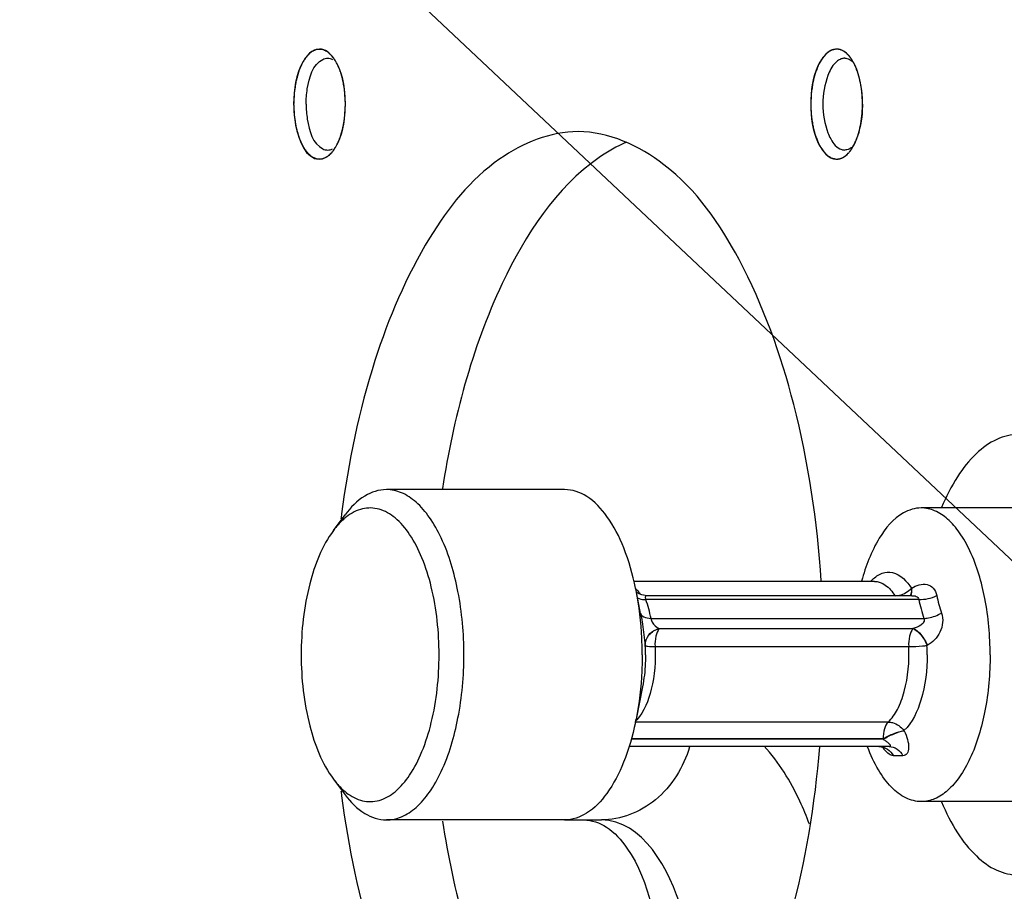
# Model space of a CAD drawing. Header units: millimetres. Extents: x 0 to 8410, y 0 to 5940.
# Tile 55 of 122: x 4469 to 4496, y 777 to 801. Entities that reach past the tile are written whole.
import ezdxf

# ---------------------------------------------------------------- set-up
doc = ezdxf.new("R2010")
doc.units = ezdxf.units.MM
doc.header["$LTSCALE"] = 462.55
doc.layers.get('0').update_dxf_attribs({"linetype": 'CONTINUOUS'})
for name, color, linetype in [('204101000016_DXF_DIMENSION', 7, 'CONTINUOUS'), ('304102000036DXF_CONTINUOUS_LINE', 7, 'CONTINUOUS'), ('304105000142DXF_CONTINUOUS_LINE', 7, 'CONTINUOUS'), ('627001000046DXF_CONTINUOUS_LINE', 7, 'CONTINUOUS'), ('628001000026DXF_CONTINUOUS_LINE', 7, 'CONTINUOUS')]:
    doc.layers.add(name, color=color, linetype=linetype)
doc.styles.get("Standard").update_dxf_attribs({"font": 'txt', "width": 0.7})
doc.dimstyles.new('DIMSTYLE_1', dxfattribs={"dimtxt": 90, "dimasz": 50, "dimexe": 1.5, "dimexo": 0, "dimtad": 1, "dimdsep": 46, "dimtxsty": 'Standard', "dimblk": '_FILLED', "dimblk1": '_FILLED', "dimblk2": '_FILLED', "dimcen": 0.09, "dimclrt": 5, "dimazin": 2, "dimtp": 0.01, "dimtm": 0.01, "dimtfac": 1, "dimtofl": 0, "dimtmove": 0, "dimatfit": 3, "dimldrblk": '_FILLED', "dimfxl": 1, "dimtolj": 1, "dimarcsym": 0})
doc.dimstyles.new('DIMSTYLE_9', dxfattribs={"dimtxt": 90, "dimasz": 50, "dimexe": 1.5, "dimexo": 0, "dimgap": 4.5, "dimtad": 0, "dimtih": 1, "dimtoh": 1, "dimdec": 1, "dimdsep": 46, "dimtxsty": 'Standard', "dimblk": '_FILLED', "dimblk1": '_FILLED', "dimblk2": '_FILLED', "dimcen": 0.09, "dimclrt": 5, "dimazin": 2, "dimtp": 0.5, "dimtm": 0.5, "dimtfac": 1, "dimtdec": 4, "dimtofl": 0, "dimtmove": 0, "dimatfit": 3, "dimldrblk": '_FILLED', "dimfxl": 1, "dimtolj": 1, "dimarcsym": 0})

# ---------------------------------------------------------------- blocks, each defined once
blk = doc.blocks.new('_FILLED')
at = {"color": 0, "linetype": 'ByBlock'}
blk.add_solid([(0, 0), (-1, 0.17), (-1, -0.17)], dxfattribs=at)
blk = doc.blocks.new('*D1')
at = {"layer": '204101000016_DXF_DIMENSION', "color": 2, "linetype": 'Continuous'}
for p, q in [((4706.848, 588.126), (4430.235, 848.674)), ((4430.235, 848.674), (5110.015, 208.376)), ((4706.848, 588.126), (4706.848, 588.126))]:
    blk.add_line(p, q, dxfattribs=at)
at = {"layer": '204101000016_DXF_DIMENSION', "color": 2, "linetype": 'Continuous', "xscale": 50, "yscale": 50, "zscale": 50, "rotation": 136.7128453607}
blk.add_blockref('_FILLED', (4706.848, 588.126), dxfattribs=at)
blk = doc.blocks.new('*D32')
at = {"layer": '204101000016_DXF_DIMENSION', "color": 2, "linetype": 'Continuous'}
for start, end in [(291.46038, 360), (193, 261.9839)]:
    blk.add_arc((4430.235, 848.674), 492.768, start, end, dxfattribs=at)
for points in [[(4928.956, 798.307), (4923.002, 848.674), (4911.978, 799.169)], [(3971.975, 692.069), (3950.096, 737.825), (3955.626, 687.41)]]:
    blk.add_solid(points, dxfattribs=at)

msp = doc.modelspace()

# ---------------------------------------------------------------- linework, layer by layer
at = {"color": 2, "linetype": 'Continuous'}
msp.add_circle((4430.23457, 848.67366), 380, dxfattribs=at)
at = {"layer": '304102000036DXF_CONTINUOUS_LINE', "color": 7, "linetype": 'Continuous'}
msp.add_line((4484.33482, 779.17366), (4485.33723, 779.17366), dxfattribs=at)
at = {"layer": '304102000036DXF_CONTINUOUS_LINE', "color": 9, "linetype": 'Continuous'}
for points, knots in [([(4487.73754, 781.16506), (4487.57177, 780.61686), (4486.97441, 779.61366), (4485.85932, 779.17366), (4485.33678, 779.17366)], [0, 0, 0, 0, 0.52290699, 1, 1, 1, 1]), ([(4491.00175, 779.06358), (4490.92361, 779.27311), (4490.6086, 780.03021), (4490.17369, 780.74624), (4489.77226, 781.18844)], [0, 0, 0, 0, 0.27242591, 1, 1, 1, 1]), ([(4487.72178, 775.17366), (4487.7218, 775.68916), (4487.57218, 777.21499), (4486.43627, 779.17387), (4485.33726, 779.17366)], [0, 0, 0, 0, 0.31929118, 1, 1, 1, 1]), ([(4485.47378, 778.97789), (4485.69635, 778.83343), (4486.63568, 777.77401), (4486.85575, 776.2868), (4486.85575, 775.17366)], [0, 0, 0, 0, 0.19248706, 1, 1, 1, 1])]:
    msp.add_open_spline(points, degree=3, knots=knots, dxfattribs=at)
msp.add_open_spline([(4484.85575, 779.17366), (4485.07185, 779.17366), (4485.29252, 779.09554), (4485.47378, 778.97789)], degree=3, dxfattribs=at)
at = {"layer": '304105000142DXF_CONTINUOUS_LINE', "color": 7, "linetype": 'Continuous'}
for centre, radius, start, end in [((4476.87049, 799.13088), 1.42073, 25.133942, 28.111887), ((4490.97598, 799.14219), 1.39661, 25.085851, 28.93427), ((4476.87049, 798.21644), 1.42073, 331.888113, 334.866058), ((4490.96512, 798.2108), 1.40886, 331.07747, 335.335544), ((4505.91351, 783.87939), 27.89293, 172.515592, 172.799722), ((4505.91351, 783.46793), 27.89293, 187.200278, 187.484411)]:
    msp.add_arc(centre, radius, start, end, dxfattribs=at)
at = {"layer": '304105000142DXF_CONTINUOUS_LINE', "color": 2, "linetype": 'Continuous'}
for points, knots in [([(4478.13158, 799.78527), (4478.11796, 799.80648), (4478.09071, 799.84884), (4478.05674, 799.90209), (4478.02938, 799.94405), (4478.01267, 799.97173), (4477.99695, 799.98523), (4477.98165, 800.00025), (4477.96237, 800.0185), (4477.9393, 800.04061), (4477.91622, 800.06271), (4477.89889, 800.07916), (4477.88737, 800.09034), (4477.88252, 800.09469), (4477.87875, 800.09888), (4477.87458, 800.10045), (4477.8674, 800.10397), (4477.85707, 800.10859), (4477.84059, 800.11622), (4477.81173, 800.12945), (4477.78288, 800.14274), (4477.75814, 800.15409), (4477.74784, 800.15885), (4477.73959, 800.1626), (4477.73341, 800.16558), (4477.72705, 800.16484), (4477.71863, 800.16515), (4477.70808, 800.16509), (4477.69121, 800.16525), (4477.67012, 800.16536), (4477.64482, 800.16557), (4477.62374, 800.1656), (4477.60686, 800.16592), (4477.59634, 800.16546), (4477.58786, 800.1666), (4477.57963, 800.16224), (4477.56517, 800.15623), (4477.54454, 800.14679), (4477.51977, 800.13582), (4477.495, 800.12477), (4477.47437, 800.11552), (4477.45991, 800.10918), (4477.45168, 800.10533), (4477.44332, 800.10232), (4477.43377, 800.09261), (4477.4183, 800.07834), (4477.39903, 800.06008), (4477.37588, 800.03836), (4477.35274, 800.01654), (4477.33342, 799.99851), (4477.31805, 799.98377), (4477.30825, 799.97528), (4477.30157, 799.96416), (4477.29469, 799.9538), (4477.28275, 799.9353), (4477.26564, 799.90906), (4477.24512, 799.87752), (4477.22463, 799.84592), (4477.20746, 799.81981), (4477.19562, 799.80109), (4477.18857, 799.79108), (4477.18325, 799.77696), (4477.176, 799.76071), (4477.16474, 799.73393), (4477.15055, 799.70071), (4477.13357, 799.66076), (4477.1166, 799.62078), (4477.10378, 799.59095), (4477.09539, 799.57081), (4477.08942, 799.55797), (4477.08468, 799.53769), (4477.07815, 799.51467), (4477.06551, 799.46795), (4477.05062, 799.41367), (4477.03578, 799.35931), (4477.02732, 799.32822), (4477.02089, 799.305), (4477.0148, 799.28144), (4477.01024, 799.24663), (4477.00332, 799.20429), (4476.99553, 799.15298), (4476.98763, 799.10178), (4476.98098, 799.05915), (4476.97588, 799.02492), (4476.96997, 798.99117), (4476.96832, 798.94547), (4476.96445, 798.87311), (4476.96003, 798.7824), (4476.95637, 798.70991), (4476.95455, 798.67366)], [0, 0, 0, 0, 0.03125, 0.0625, 0.078125, 0.09375, 0.1015625, 0.109375, 0.125, 0.140625, 0.15625, 0.171875, 0.17578125, 0.1796875, 0.18164062, 0.18359375, 0.1875, 0.1953125, 0.203125, 0.21875, 0.25, 0.2578125, 0.265625, 0.26953125, 0.2734375, 0.27734375, 0.28125, 0.2890625, 0.296875, 0.3125, 0.328125, 0.34375, 0.3515625, 0.359375, 0.36328125, 0.3671875, 0.375, 0.390625, 0.40625, 0.421875, 0.4375, 0.4453125, 0.44921875, 0.453125, 0.4609375, 0.46875, 0.484375, 0.5, 0.515625, 0.53125, 0.5390625, 0.546875, 0.55078125, 0.5546875, 0.5625, 0.578125, 0.59375, 0.609375, 0.625, 0.6328125, 0.63671875, 0.640625, 0.6484375, 0.65625, 0.671875, 0.6875, 0.703125, 0.71875, 0.72265625, 0.7265625, 0.734375, 0.7421875, 0.75, 0.78125, 0.796875, 0.8046875, 0.8125, 0.8203125, 0.828125, 0.84375, 0.859375, 0.875, 0.890625, 0.8984375, 0.90625, 0.921875, 0.9375, 0.96875, 1, 1, 1, 1]), ([(4491.7429, 800.17366), (4491.73151, 800.17128), (4491.70871, 800.16652), (4491.68021, 800.16057), (4491.65742, 800.1558), (4491.64032, 800.15225), (4491.62608, 800.1492), (4491.61609, 800.14725), (4491.61041, 800.14585), (4491.60608, 800.1456), (4491.60202, 800.14232), (4491.59652, 800.139), (4491.58694, 800.1327), (4491.56774, 800.12045), (4491.54034, 800.10276), (4491.51292, 800.0852), (4491.49375, 800.07277), (4491.48413, 800.06672), (4491.47869, 800.063), (4491.47446, 800.06095), (4491.47078, 800.05606), (4491.46569, 800.05053), (4491.45686, 800.04039), (4491.43915, 800.02043), (4491.41388, 799.99174), (4491.38859, 799.96316), (4491.37091, 799.94304), (4491.36203, 799.93313), (4491.35702, 799.92722), (4491.35308, 799.9235), (4491.34985, 799.91702), (4491.34529, 799.90935), (4491.33743, 799.89547), (4491.32162, 799.86803), (4491.29907, 799.82869), (4491.27657, 799.78929), (4491.26068, 799.76194), (4491.25182, 799.74594), (4491.24458, 799.73499), (4491.2396, 799.72), (4491.23218, 799.70143), (4491.21955, 799.66826), (4491.20131, 799.62126), (4491.18321, 799.57402), (4491.17038, 799.54118), (4491.16328, 799.52209), (4491.15732, 799.50867), (4491.15376, 799.49183), (4491.14819, 799.47056), (4491.13882, 799.43279), (4491.12521, 799.37914), (4491.11177, 799.32531), (4491.10218, 799.28779), (4491.09695, 799.26612), (4491.09233, 799.2505), (4491.09038, 799.2325), (4491.08685, 799.20933), (4491.0811, 799.1684), (4491.07265, 799.11015), (4491.06436, 799.05177), (4491.05838, 799.01102), (4491.05523, 798.98757), (4491.05212, 798.97044), (4491.05185, 798.95154), (4491.05049, 798.92695), (4491.04859, 798.88364), (4491.04561, 798.82191), (4491.0428, 798.76014), (4491.04065, 798.71688), (4491.03969, 798.69221), (4491.03821, 798.67357), (4491.03966, 798.65547), (4491.04058, 798.63116), (4491.04266, 798.58869), (4491.04537, 798.52797), (4491.04825, 798.46731), (4491.05008, 798.42477), (4491.05139, 798.40057), (4491.05164, 798.38211), (4491.05472, 798.36484), (4491.05783, 798.34141), (4491.06375, 798.30059), (4491.07194, 798.24216), (4491.0803, 798.18384), (4491.08597, 798.14287), (4491.08947, 798.11967), (4491.09139, 798.10166), (4491.09598, 798.086), (4491.10118, 798.0643), (4491.1107, 798.02671), (4491.12406, 797.97278), (4491.13758, 797.91902), (4491.14688, 797.88119), (4491.15244, 797.85986), (4491.15592, 797.84307), (4491.16201, 797.82929), (4491.16921, 797.80987), (4491.18224, 797.77638), (4491.20063, 797.72824), (4491.21915, 797.68034), (4491.23199, 797.6465), (4491.2395, 797.62762), (4491.24464, 797.61219), (4491.25168, 797.6016), (4491.2604, 797.58578), (4491.27597, 797.55889), (4491.29803, 797.52003), (4491.32021, 797.48147), (4491.33563, 797.45415), (4491.34459, 797.43902), (4491.35089, 797.42633), (4491.3588, 797.41876), (4491.36878, 797.40688), (4491.38651, 797.38692), (4491.41171, 797.35799), (4491.43695, 797.32916), (4491.45463, 797.30907), (4491.46344, 797.29886), (4491.46852, 797.29329), (4491.47219, 797.28837), (4491.47641, 797.28629), (4491.48185, 797.28253), (4491.49146, 797.27641), (4491.51061, 797.26384), (4491.538, 797.24607), (4491.56537, 797.22818), (4491.58455, 797.21579), (4491.59412, 797.20942), (4491.59962, 797.20606), (4491.60364, 797.20275), (4491.60808, 797.20246), (4491.61385, 797.20102), (4491.62402, 797.19899), (4491.63851, 797.19584), (4491.65591, 797.19216), (4491.67911, 797.18722), (4491.70811, 797.18106), (4491.73131, 797.17613), (4491.7429, 797.17366)], [0, 0, 0, 0, 0.015625, 0.03125, 0.0390625, 0.046875, 0.0546875, 0.05859375, 0.06054688, 0.0625, 0.06445312, 0.06640625, 0.0703125, 0.078125, 0.09375, 0.109375, 0.1171875, 0.12109375, 0.12304688, 0.125, 0.12695312, 0.12890625, 0.1328125, 0.140625, 0.15625, 0.171875, 0.1796875, 0.18359375, 0.18554688, 0.1875, 0.18945312, 0.19140625, 0.1953125, 0.203125, 0.21875, 0.234375, 0.2421875, 0.24609375, 0.25, 0.25390625, 0.2578125, 0.265625, 0.28125, 0.296875, 0.3046875, 0.30859375, 0.3125, 0.31640625, 0.3203125, 0.328125, 0.34375, 0.359375, 0.3671875, 0.37109375, 0.375, 0.37890625, 0.3828125, 0.390625, 0.40625, 0.421875, 0.4296875, 0.43359375, 0.4375, 0.44140625, 0.4453125, 0.453125, 0.46875, 0.484375, 0.4921875, 0.49609375, 0.5, 0.50390625, 0.5078125, 0.515625, 0.53125, 0.546875, 0.5546875, 0.55859375, 0.5625, 0.56640625, 0.5703125, 0.578125, 0.59375, 0.609375, 0.6171875, 0.62109375, 0.625, 0.62890625, 0.6328125, 0.640625, 0.65625, 0.671875, 0.6796875, 0.68359375, 0.6875, 0.69140625, 0.6953125, 0.703125, 0.71875, 0.734375, 0.7421875, 0.74609375, 0.75, 0.75390625, 0.7578125, 0.765625, 0.78125, 0.796875, 0.8046875, 0.80859375, 0.8125, 0.81640625, 0.8203125, 0.828125, 0.84375, 0.859375, 0.8671875, 0.87109375, 0.87304688, 0.875, 0.87695312, 0.87890625, 0.8828125, 0.890625, 0.90625, 0.921875, 0.9296875, 0.93359375, 0.93554688, 0.9375, 0.93945312, 0.94140625, 0.9453125, 0.953125, 0.9609375, 0.96875, 0.984375, 1, 1, 1, 1]), ([(4492.20439, 799.80668), (4492.19611, 799.82023), (4492.17957, 799.84738), (4492.15882, 799.88111), (4492.14442, 799.90509), (4492.136, 799.91821), (4492.12235, 799.93466), (4492.10234, 799.96086), (4492.08199, 799.9858), (4492.06868, 800.0035), (4492.05926, 800.01299), (4492.04249, 800.02851), (4492.02342, 800.04663), (4492.00674, 800.06254), (4491.99716, 800.07135), (4491.99013, 800.0788), (4491.98252, 800.08304), (4491.97259, 800.08981), (4491.9551, 800.10117), (4491.93514, 800.11419), (4491.91772, 800.12598), (4491.90768, 800.13202), (4491.8922, 800.13731), (4491.87427, 800.14472), (4491.85373, 800.15272), (4491.84086, 800.15748), (4491.83066, 800.16199), (4491.82009, 800.16387), (4491.80142, 800.16596), (4491.77484, 800.16958), (4491.75355, 800.17228), (4491.7429, 800.17366)], [0, 0, 0, 0, 0.0625, 0.125, 0.15625, 0.171875, 0.1875, 0.25, 0.3125, 0.328125, 0.34375, 0.375, 0.4375, 0.46875, 0.484375, 0.5, 0.515625, 0.53125, 0.5625, 0.625, 0.65625, 0.671875, 0.6875, 0.75, 0.78125, 0.8125, 0.828125, 0.84375, 0.875, 0.9375, 1, 1, 1, 1]), ([(4478.15714, 799.73339), (4478.15627, 799.73524), (4478.15452, 799.73895), (4478.15193, 799.74441), (4478.14918, 799.75009), (4478.14508, 799.75855), (4478.14354, 799.76164), (4478.14171, 799.76534), (4478.13983, 799.76906), (4478.13828, 799.77217), (4478.13549, 799.77765), (4478.1331, 799.78229), (4478.13158, 799.78527)], [0, 0, 0, 0, 0.125, 0.25, 0.375, 0.5, 0.5625, 0.625, 0.75, 0.8125, 0.875, 1, 1, 1, 1]), ([(4478.30963, 799.24629), (4478.30509, 799.26777), (4478.29841, 799.29991), (4478.28898, 799.34309), (4478.28042, 799.37613), (4478.2725, 799.40929), (4478.2635, 799.44131), (4478.25415, 799.47283), (4478.2453, 799.50506), (4478.23477, 799.53496), (4478.22635, 799.56018), (4478.21959, 799.58079), (4478.21265, 799.59943), (4478.20379, 799.62208), (4478.19369, 799.64936), (4478.17778, 799.68656), (4478.16533, 799.71469), (4478.15714, 799.73339)], [0, 0, 0, 0, 0.125, 0.1875, 0.25, 0.3125, 0.375, 0.4375, 0.5, 0.5625, 0.625, 0.65625, 0.6875, 0.75, 0.8125, 0.875, 1, 1, 1, 1]), ([(4492.39365, 799.24696), (4492.3891, 799.26843), (4492.38241, 799.30057), (4492.37298, 799.34373), (4492.36441, 799.37677), (4492.35648, 799.40991), (4492.34747, 799.44197), (4492.33815, 799.47332), (4492.32911, 799.50612), (4492.31927, 799.53383), (4492.30677, 799.57255), (4492.29217, 799.61081), (4492.27768, 799.64967), (4492.26172, 799.68711), (4492.24939, 799.7149), (4492.24124, 799.73349)], [0, 0, 0, 0, 0.125, 0.1875, 0.25, 0.3125, 0.375, 0.4375, 0.5, 0.5625, 0.625, 0.75, 0.8125, 0.875, 1, 1, 1, 1]), ([(4478.36296, 798.67366), (4478.36262, 798.69721), (4478.3622, 798.73235), (4478.36123, 798.77992), (4478.35923, 798.81742), (4478.35786, 798.8545), (4478.35528, 798.89146), (4478.3523, 798.92801), (4478.34982, 798.96569), (4478.34573, 798.99927), (4478.34217, 799.03386), (4478.33812, 799.06851), (4478.33114, 799.11652), (4478.3225, 799.17574), (4478.31377, 799.22274), (4478.30963, 799.24629)], [0, 0, 0, 0, 0.125, 0.1875, 0.25, 0.3125, 0.375, 0.4375, 0.5, 0.5625, 0.625, 0.6875, 0.75, 0.875, 1, 1, 1, 1]), ([(4492.44711, 798.67201), (4492.44678, 798.69555), (4492.44638, 798.73069), (4492.44543, 798.77827), (4492.44346, 798.81577), (4492.4421, 798.85286), (4492.43954, 798.88979), (4492.43656, 798.92653), (4492.43419, 798.96354), (4492.4298, 798.99966), (4492.42601, 799.03619), (4492.42186, 799.07197), (4492.41688, 799.10534), (4492.41305, 799.13351), (4492.40965, 799.15636), (4492.40301, 799.19296), (4492.39788, 799.22285), (4492.39365, 799.24696)], [0, 0, 0, 0, 0.125, 0.1875, 0.25, 0.3125, 0.375, 0.4375, 0.5, 0.5625, 0.625, 0.6875, 0.75, 0.8125, 0.84375, 0.875, 1, 1, 1, 1]), ([(4476.95455, 798.67366), (4476.95631, 798.63792), (4476.95987, 798.56647), (4476.96416, 798.47708), (4476.96793, 798.40572), (4476.96951, 798.36077), (4476.97537, 798.32689), (4476.98043, 798.29264), (4476.98701, 798.24996), (4476.99484, 798.19871), (4477.00255, 798.14735), (4477.00941, 798.10496), (4477.01392, 798.07012), (4477.01998, 798.04653), (4477.02637, 798.02326), (4477.03479, 797.99212), (4477.04955, 797.93766), (4477.06436, 797.88328), (4477.07693, 797.83648), (4477.08343, 797.81342), (4477.08814, 797.7931), (4477.09409, 797.78022), (4477.10245, 797.76003), (4477.11523, 797.73011), (4477.13214, 797.69002), (4477.14906, 797.64996), (4477.1632, 797.61665), (4477.17443, 797.58979), (4477.18165, 797.5735), (4477.18695, 797.55934), (4477.19399, 797.54929), (4477.20579, 797.53049), (4477.22293, 797.50427), (4477.24338, 797.47253), (4477.26385, 797.44085), (4477.28092, 797.4145), (4477.29284, 797.39593), (4477.2997, 797.38552), (4477.30636, 797.37435), (4477.31615, 797.3658), (4477.3315, 797.35095), (4477.35079, 797.3328), (4477.3739, 797.31083), (4477.39702, 797.28896), (4477.41626, 797.27057), (4477.43171, 797.2562), (4477.44125, 797.24643), (4477.4496, 797.24336), (4477.45782, 797.23946), (4477.47228, 797.23302), (4477.49289, 797.22363), (4477.51765, 797.21243), (4477.5424, 797.20129), (4477.56301, 797.19172), (4477.57747, 797.1856), (4477.58569, 797.18119), (4477.59418, 797.18227), (4477.60469, 797.18175), (4477.62157, 797.18195), (4477.64265, 797.18185), (4477.66796, 797.18189), (4477.68905, 797.18186), (4477.70591, 797.18191), (4477.71646, 797.18178), (4477.72488, 797.18204), (4477.73125, 797.18126), (4477.73743, 797.1842), (4477.74568, 797.18789), (4477.75599, 797.19258), (4477.78074, 797.20377), (4477.80962, 797.21687), (4477.8385, 797.22991), (4477.85499, 797.23743), (4477.86532, 797.24198), (4477.87251, 797.24545), (4477.87668, 797.247), (4477.88046, 797.25117), (4477.88531, 797.25548), (4477.89685, 797.26658), (4477.9142, 797.28292), (4477.93731, 797.30487), (4477.96042, 797.32683), (4477.97972, 797.34495), (4477.99505, 797.35987), (4478.01076, 797.37321), (4478.02777, 797.40129), (4478.05554, 797.44375), (4478.09007, 797.49769), (4478.11775, 797.54057), (4478.13158, 797.56205)], [0, 0, 0, 0, 0.03125, 0.0625, 0.078125, 0.09375, 0.1015625, 0.109375, 0.125, 0.140625, 0.15625, 0.171875, 0.1796875, 0.1875, 0.1953125, 0.203125, 0.21875, 0.25, 0.2578125, 0.265625, 0.2734375, 0.27734375, 0.28125, 0.296875, 0.3125, 0.328125, 0.34375, 0.3515625, 0.359375, 0.36328125, 0.3671875, 0.375, 0.390625, 0.40625, 0.421875, 0.4375, 0.4453125, 0.44921875, 0.453125, 0.4609375, 0.46875, 0.484375, 0.5, 0.515625, 0.53125, 0.5390625, 0.546875, 0.55078125, 0.5546875, 0.5625, 0.578125, 0.59375, 0.609375, 0.625, 0.6328125, 0.63671875, 0.640625, 0.6484375, 0.65625, 0.671875, 0.6875, 0.703125, 0.7109375, 0.71875, 0.72265625, 0.7265625, 0.73046875, 0.734375, 0.7421875, 0.75, 0.78125, 0.796875, 0.8046875, 0.8125, 0.81640625, 0.81835938, 0.8203125, 0.82421875, 0.828125, 0.84375, 0.859375, 0.875, 0.890625, 0.8984375, 0.90625, 0.921875, 0.9375, 0.96875, 1, 1, 1, 1]), ([(4478.30907, 798.09816), (4478.31299, 798.12019), (4478.31895, 798.15297), (4478.32659, 798.19773), (4478.33327, 798.24595), (4478.34003, 798.2933), (4478.34503, 798.34194), (4478.34951, 798.37803), (4478.35194, 798.41501), (4478.355, 798.45174), (4478.35759, 798.48861), (4478.35966, 798.53819), (4478.36227, 798.59994), (4478.36259, 798.64906), (4478.36296, 798.67366)], [0, 0, 0, 0, 0.125, 0.1875, 0.25, 0.375, 0.4375, 0.5, 0.5625, 0.625, 0.6875, 0.75, 0.875, 1, 1, 1, 1]), ([(4492.39339, 798.09902), (4492.3973, 798.12105), (4492.40324, 798.15385), (4492.41089, 798.19859), (4492.4158, 798.23485), (4492.4212, 798.27022), (4492.42546, 798.30647), (4492.42928, 798.34267), (4492.43377, 798.3795), (4492.43604, 798.41385), (4492.43896, 798.44872), (4492.44148, 798.48399), (4492.443, 798.52163), (4492.44507, 798.55844), (4492.44619, 798.6088), (4492.4467, 798.64675), (4492.44711, 798.67201)], [0, 0, 0, 0, 0.125, 0.1875, 0.25, 0.3125, 0.375, 0.4375, 0.5, 0.5625, 0.625, 0.6875, 0.75, 0.8125, 0.875, 1, 1, 1, 1]), ([(4478.15606, 797.61162), (4478.16364, 797.62877), (4478.17309, 797.65052), (4478.1845, 797.67569), (4478.19198, 797.69444), (4478.20121, 797.71867), (4478.21256, 797.74705), (4478.22302, 797.77697), (4478.23311, 797.80745), (4478.24372, 797.83719), (4478.25261, 797.86933), (4478.26206, 797.90087), (4478.27101, 797.93242), (4478.27857, 797.9635), (4478.28521, 797.98921), (4478.29039, 798.01046), (4478.29533, 798.03427), (4478.3016, 798.06314), (4478.30658, 798.08651), (4478.30907, 798.09816)], [0, 0, 0, 0, 0.125, 0.15625, 0.1875, 0.25, 0.3125, 0.375, 0.4375, 0.5, 0.5625, 0.625, 0.6875, 0.75, 0.8125, 0.84375, 0.875, 0.9375, 1, 1, 1, 1]), ([(4492.24007, 797.61134), (4492.24766, 797.62848), (4492.25711, 797.65023), (4492.26853, 797.67539), (4492.276, 797.69414), (4492.28524, 797.71837), (4492.29659, 797.74674), (4492.30705, 797.77666), (4492.31715, 797.80713), (4492.32776, 797.83686), (4492.33666, 797.86902), (4492.34609, 797.90045), (4492.35515, 797.93237), (4492.36315, 797.96554), (4492.37171, 797.99819), (4492.38154, 798.04287), (4492.38861, 798.07658), (4492.39339, 798.09902)], [0, 0, 0, 0, 0.125, 0.15625, 0.1875, 0.25, 0.3125, 0.375, 0.4375, 0.5, 0.5625, 0.625, 0.6875, 0.75, 0.8125, 0.875, 1, 1, 1, 1]), ([(4478.13158, 797.56205), (4478.1334, 797.56558), (4478.13613, 797.57091), (4478.13925, 797.57707), (4478.1411, 797.58078), (4478.14264, 797.58385), (4478.14678, 797.59229), (4478.14949, 797.59784), (4478.15229, 797.60367), (4478.15486, 797.60909), (4478.15606, 797.61162)], [0, 0, 0, 0, 0.25, 0.375, 0.4375, 0.5, 0.625, 0.75, 0.875, 1, 1, 1, 1]), ([(4492.20439, 797.54064), (4492.20716, 797.54581), (4492.21133, 797.55363), (4492.21609, 797.56274), (4492.21887, 797.56818), (4492.22134, 797.57296), (4492.22663, 797.58357), (4492.23068, 797.59177), (4492.23485, 797.60035), (4492.23839, 797.60782), (4492.24007, 797.61134)], [0, 0, 0, 0, 0.25, 0.375, 0.4375, 0.5, 0.625, 0.75, 0.875, 1, 1, 1, 1]), ([(4491.7429, 797.17366), (4491.75333, 797.17498), (4491.77417, 797.17757), (4491.80022, 797.18105), (4491.81848, 797.18304), (4491.82887, 797.18487), (4491.83912, 797.18932), (4491.85198, 797.19401), (4491.87253, 797.2019), (4491.89047, 797.20921), (4491.90596, 797.21442), (4491.916, 797.22041), (4491.93344, 797.2321), (4491.95342, 797.24501), (4491.97091, 797.25628), (4491.98086, 797.263), (4491.98846, 797.2672), (4491.99551, 797.27461), (4492.0051, 797.28336), (4492.0218, 797.29919), (4492.04089, 797.31721), (4492.05767, 797.33263), (4492.06711, 797.34208), (4492.08044, 797.3597), (4492.09626, 797.37913), (4492.11423, 797.40175), (4492.12542, 797.41613), (4492.13451, 797.42696), (4492.14308, 797.44029), (4492.15782, 797.46477), (4492.17901, 797.49914), (4492.19593, 797.52682), (4492.20439, 797.54064)], [0, 0, 0, 0, 0.0625, 0.125, 0.15625, 0.171875, 0.1875, 0.21875, 0.25, 0.3125, 0.328125, 0.34375, 0.375, 0.4375, 0.46875, 0.484375, 0.5, 0.515625, 0.53125, 0.5625, 0.625, 0.65625, 0.671875, 0.6875, 0.75, 0.78125, 0.8125, 0.828125, 0.84375, 0.875, 0.9375, 1, 1, 1, 1])]:
    msp.add_open_spline(points, degree=3, knots=knots, dxfattribs=at)
at = {"layer": '304105000142DXF_CONTINUOUS_LINE', "color": 7, "linetype": 'Continuous'}
for points, knots in [([(4477.38927, 800.05948), (4477.31741, 799.99606), (4477.02553, 799.58891), (4476.95455, 799.06955), (4476.95455, 798.67366)], [0, 0, 0, 0, 0.19490501, 1, 1, 1, 1]), ([(4491.7429, 800.17366), (4491.52155, 800.17366), (4491.0833, 799.59457), (4491.01107, 798.67366), (4491.0833, 797.75275), (4491.52155, 797.17366), (4491.7429, 797.17366)], [0, 0, 0, 0, 0.19031964, 0.5, 0.80968036, 1, 1, 1, 1]), ([(4492.11712, 799.94434), (4492.10103, 799.96585), (4492.06811, 800.00614), (4492.03122, 800.0429), (4492.01239, 800.05948)], [0, 0, 0, 0, 0.51717263, 1, 1, 1, 1]), ([(4477.29265, 798.67366), (4477.29265, 798.81158), (4477.32774, 799.23519), (4477.47598, 799.75951), (4477.74891, 799.89232)], [0, 0, 0, 0, 0.31243494, 1, 1, 1, 1]), ([(4477.74891, 799.89232), (4477.76958, 799.90238), (4477.81224, 799.91808), (4477.85744, 799.92355), (4477.87949, 799.92355)], [0, 0, 0, 0, 0.51036137, 1, 1, 1, 1]), ([(4477.87949, 799.92355), (4477.90155, 799.92355), (4477.94675, 799.91808), (4477.98941, 799.90238), (4478.01008, 799.89232)], [0, 0, 0, 0, 0.48963863, 1, 1, 1, 1]), ([(4478.12362, 799.80033), (4478.10984, 799.82609), (4478.08144, 799.87526), (4478.04943, 799.92219), (4478.03294, 799.94423)], [0, 0, 0, 0, 0.51489743, 1, 1, 1, 1]), ([(4491.88164, 799.91118), (4491.85052, 799.90174), (4491.78756, 799.87105), (4491.73452, 799.82597), (4491.70902, 799.79987)], [0, 0, 0, 0, 0.47123149, 1, 1, 1, 1]), ([(4491.96364, 799.92366), (4491.94992, 799.92366), (4491.92216, 799.9215), (4491.89504, 799.91525), (4491.88164, 799.91118)], [0, 0, 0, 0, 0.49473091, 1, 1, 1, 1]), ([(4491.96364, 799.92366), (4492.00427, 799.92366), (4492.09151, 799.90275), (4492.16347, 799.8514), (4492.19737, 799.82017)], [0, 0, 0, 0, 0.468495, 1, 1, 1, 1]), ([(4492.19826, 799.81788), (4492.18579, 799.84038), (4492.16019, 799.88351), (4492.13173, 799.92481), (4492.11712, 799.94434)], [0, 0, 0, 0, 0.51337962, 1, 1, 1, 1]), ([(4492.24545, 797.62288), (4492.47335, 798.11782), (4492.50988, 798.89348), (4492.3126, 799.58139), (4492.24085, 799.73432)], [0, 0, 0, 0, 0.7633534, 1, 1, 1, 1]), ([(4476.95455, 798.67366), (4476.95455, 798.48149), (4476.99113, 797.96072), (4477.28153, 797.17366), (4477.65876, 797.17366)], [0, 0, 0, 0, 0.33750128, 1, 1, 1, 1]), ([(4477.29265, 798.67366), (4477.29265, 798.53574), (4477.32774, 798.11213), (4477.47598, 797.58781), (4477.74891, 797.455)], [0, 0, 0, 0, 0.31243494, 1, 1, 1, 1]), ([(4484.70083, 797.92366), (4483.94779, 797.92366), (4482.24029, 797.2277), (4480.39338, 794.87012), (4478.9833, 791.5293), (4478.44377, 788.92493), (4478.25822, 787.51262)], [0, 0, 0, 0, 0.17289541, 0.39320355, 0.67295317, 1, 1, 1, 1]), ([(4491.32376, 785.68543), (4491.21548, 787.30336), (4490.7742, 790.31961), (4489.37678, 794.22951), (4487.44962, 797.04405), (4485.53647, 797.92366), (4484.70083, 797.92366)], [0, 0, 0, 0, 0.32680331, 0.61014476, 0.83158703, 1, 1, 1, 1]), ([(4491.50483, 797.8943), (4491.5266, 797.8361), (4491.60592, 797.65558), (4491.74894, 797.47643), (4491.88164, 797.43614)], [0, 0, 0, 0, 0.30942399, 1, 1, 1, 1]), ([(4477.74891, 797.455), (4477.76958, 797.44494), (4477.81224, 797.42924), (4477.85744, 797.42377), (4477.87949, 797.42377)], [0, 0, 0, 0, 0.51036137, 1, 1, 1, 1]), ([(4477.87949, 797.42377), (4477.90155, 797.42377), (4477.94675, 797.42924), (4477.98941, 797.44494), (4478.01008, 797.455)], [0, 0, 0, 0, 0.48963863, 1, 1, 1, 1]), ([(4477.92825, 797.28784), (4477.9363, 797.29495), (4477.95228, 797.30982), (4477.96752, 797.32545), (4477.97507, 797.33355)], [0, 0, 0, 0, 0.49234549, 1, 1, 1, 1]), ([(4477.97507, 797.33355), (4477.98516, 797.34437), (4478.00507, 797.36705), (4478.02374, 797.39077), (4478.03294, 797.40308)], [0, 0, 0, 0, 0.49039583, 1, 1, 1, 1]), ([(4478.03294, 797.40308), (4478.04943, 797.42513), (4478.08144, 797.47206), (4478.10984, 797.52123), (4478.12362, 797.54699)], [0, 0, 0, 0, 0.48510257, 1, 1, 1, 1]), ([(4491.88164, 797.43614), (4491.89504, 797.43207), (4491.92216, 797.42582), (4491.94992, 797.42366), (4491.96364, 797.42366)], [0, 0, 0, 0, 0.50526909, 1, 1, 1, 1]), ([(4492.08269, 797.44995), (4492.06364, 797.44151), (4492.02464, 797.42834), (4491.98366, 797.42366), (4491.96364, 797.42366)], [0, 0, 0, 0, 0.51003986, 1, 1, 1, 1]), ([(4492.05923, 797.33348), (4492.06932, 797.3443), (4492.08925, 797.36696), (4492.10791, 797.39068), (4492.11712, 797.40298)], [0, 0, 0, 0, 0.49044382, 1, 1, 1, 1]), ([(4492.19737, 797.52715), (4492.1797, 797.51088), (4492.14352, 797.48179), (4492.10301, 797.45894), (4492.08269, 797.44995)], [0, 0, 0, 0, 0.51954271, 1, 1, 1, 1]), ([(4492.11712, 797.40298), (4492.13173, 797.42251), (4492.16019, 797.46381), (4492.18579, 797.50694), (4492.19826, 797.52944)], [0, 0, 0, 0, 0.48662038, 1, 1, 1, 1]), ([(4485.27376, 797.22026), (4484.08972, 796.39693), (4482.1553, 793.39961), (4481.30808, 790.11847), (4481.00648, 788.20171)], [0, 0, 0, 0, 0.42635903, 1, 1, 1, 1]), ([(4484.70083, 769.42366), (4485.51397, 769.42366), (4487.37129, 770.25104), (4489.27956, 772.93983), (4490.68356, 776.69481), (4491.15486, 779.59987), (4491.28614, 781.16315)], [0, 0, 0, 0, 0.169519, 0.39056327, 0.6729482, 1, 1, 1, 1]), ([(4478.25822, 779.83469), (4478.44377, 778.42239), (4478.9833, 775.81801), (4480.39338, 772.4772), (4482.24029, 770.11962), (4483.94779, 769.42366), (4484.70083, 769.42366)], [0, 0, 0, 0, 0.32704683, 0.60679644, 0.82710459, 1, 1, 1, 1]), ([(4481.00648, 779.14561), (4481.30808, 777.22885), (4482.1553, 773.94771), (4484.08972, 770.95039), (4485.27376, 770.12706)], [0, 0, 0, 0, 0.57364097, 1, 1, 1, 1])]:
    msp.add_open_spline(points, degree=3, knots=knots, dxfattribs=at)
for points in [[(4477.65876, 800.17366), (4477.5612, 800.17366), (4477.46242, 800.12404), (4477.38927, 800.05948)], [(4478.03294, 799.94423), (4477.94531, 800.0614), (4477.80506, 800.17366), (4477.65876, 800.17366)], [(4492.01239, 800.05948), (4491.93918, 800.12396), (4491.84046, 800.17366), (4491.7429, 800.17366)], [(4478.36296, 798.67366), (4478.36296, 799.03384), (4478.30985, 799.40832), (4478.15671, 799.73432)], [(4491.70902, 799.79987), (4491.61525, 799.70392), (4491.55183, 799.57868), (4491.50483, 799.45302)], [(4491.50483, 799.45302), (4491.32281, 798.96637), (4491.32281, 798.38094), (4491.50483, 797.8943)], [(4478.15671, 797.613), (4478.30985, 797.939), (4478.36296, 798.31348), (4478.36296, 798.67366)], [(4486.02199, 797.64016), (4485.75933, 797.52699), (4485.50858, 797.38353), (4485.27376, 797.22026)], [(4491.7429, 797.17366), (4491.86104, 797.17366), (4491.97861, 797.24713), (4492.05923, 797.33348)], [(4477.65876, 797.17366), (4477.75632, 797.17366), (4477.8551, 797.22328), (4477.92825, 797.28784)]]:
    msp.add_open_spline(points, degree=3, dxfattribs=at)
at = {"layer": '304105000142DXF_CONTINUOUS_LINE', "color": 2, "linetype": 'Continuous'}
msp.add_open_spline([(4492.24124, 799.73349), (4492.23994, 799.73625), (4492.23731, 799.74181), (4492.23339, 799.74997), (4492.22928, 799.7584), (4492.22308, 799.77093), (4492.21987, 799.7772), (4492.21452, 799.78758), (4492.20912, 799.79787), (4492.20601, 799.80366), (4492.20439, 799.80668)], degree=3, dxfattribs=at)
at = {"layer": '627001000046DXF_CONTINUOUS_LINE', "color": 7, "linetype": 'Continuous'}
for points, knots in [([(4496.69607, 789.67365), (4496.49572, 789.67365), (4496.0645, 789.56942), (4495.49332, 789.1475), (4494.98893, 788.50053), (4494.72336, 787.97436), (4494.60049, 787.68301)], [0, 0, 0, 0, 0.19758271, 0.42188656, 0.6881626, 1, 1, 1, 1]), ([(4494.60064, 779.66396), (4494.72351, 779.37265), (4494.98908, 778.84656), (4495.49345, 778.19969), (4496.0646, 777.77786), (4496.49578, 777.67367), (4496.69611, 777.67367)], [0, 0, 0, 0, 0.31183398, 0.57810848, 0.80241333, 1, 1, 1, 1])]:
    msp.add_open_spline(points, degree=3, knots=knots, dxfattribs=at)
at = {"layer": '628001000026DXF_CONTINUOUS_LINE', "color": 7, "linetype": 'Continuous'}
for p, q in [((4484.33482, 788.17366), (4479.47861, 788.17366)), ((4496.69609, 787.67366), (4494.04725, 787.67366)), ((4478.03866, 787.06137), (4478.35532, 787.48483)), ((4492.77282, 785.67366), (4486.2206, 785.67366)), ((4486.30309, 785.36779), (4486.2902, 785.3781)), ((4486.41464, 784.75169), (4486.2902, 785.3781)), ((4486.36234, 785.33293), (4486.30309, 785.36779)), ((4493.7897, 785.28347), (4486.57629, 785.28347)), ((4486.40246, 784.81102), (4486.41441, 784.75284)), ((4486.45461, 782.79687), (4486.28044, 781.92007)), ((4493.17618, 781.17366), (4486.08455, 781.17366)), ((4478.03866, 780.28595), (4478.35532, 779.86249)), ((4496.69609, 779.67366), (4494.04725, 779.67366)), ((4484.33482, 779.17366), (4479.47861, 779.17366))]:
    msp.add_line(p, q, dxfattribs=at)
at = {"layer": '628001000026DXF_CONTINUOUS_LINE', "color": 9, "linetype": 'Continuous'}
for p, q in [((4493.78231, 785.48416), (4493.78979, 785.48872)), ((4493.98135, 785.18347), (4486.54764, 785.18345)), ((4486.68847, 784.66387), (4494.12219, 784.66385)), ((4486.91255, 784.39065), (4493.82939, 784.39065)), ((4486.91255, 784.39065), (4486.91308, 784.38629)), ((4486.91308, 784.38629), (4493.82177, 784.38629)), ((4493.82939, 784.39065), (4493.82177, 784.38629)), ((4486.53098, 783.92933), (4486.53149, 783.92532)), ((4494.21247, 783.92933), (4494.20483, 783.92532)), ((4486.79719, 783.89735), (4493.70587, 783.89735)), ((4486.45504, 782.799), (4486.45461, 782.79686)), ((4493.1484, 781.84063), (4486.26115, 781.84063)), ((4493.57767, 781.6115), (4493.5819, 781.60293)), ((4493.01163, 781.37365), (4486.14775, 781.37365)), ((4493.00756, 781.38237), (4486.14987, 781.38237)), ((4493.00756, 781.38237), (4493.01163, 781.37365))]:
    msp.add_line(p, q, dxfattribs=at)
at = {"layer": '628001000026DXF_CONTINUOUS_LINE', "color": 7, "linetype": 'Continuous'}
for points in [[(4486.57558, 785.28347), (4486.52646, 785.28595), (4486.43586, 785.30399), (4486.36234, 785.33293)], [(4492.89455, 781.17366), (4492.92187, 781.17266), (4492.99109, 781.16046), (4493.03634, 781.14301), (4493.05006, 781.13525)]]:
    msp.add_lwpolyline(points, dxfattribs=at)
at = {"layer": '628001000026DXF_CONTINUOUS_LINE', "color": 9, "linetype": 'Continuous'}
for centre, radius, start, end in [((4493.45948, 784.95731), 1.0651, 134.26353, 137.184502), ((4485.55996, 784.7827), 0.9932, 41.852546, 43.89199), ((4493.6438, 785.36144), 0.13421, 323.471478, 329.561643), ((4493.65608, 785.36303), 0.1288, 321.380125, 326.736224), ((4498.22501, 786.04912), 3.82983, 191.469895, 198.861322), ((4481.85318, 783.63214), 4.94414, 12.044786, 18.286426), ((4498.81715, 786.21531), 4.94466, 192.044942, 198.286274), ((4481.7681, 783.67395), 4.77002, 359.996557, 3.020768), ((4489.44144, 783.67395), 4.77002, 359.996557, 3.020768), ((4485.56564, 782.55926), 0.98538, 315.745739, 317.947524), ((4494.12314, 781.99543), 1.4081, 216.555512, 218.714387), ((4493.98377, 781.8844), 1.22992, 218.73933, 219.791239)]:
    msp.add_arc(centre, radius, start, end, dxfattribs=at)
at = {"layer": '628001000026DXF_CONTINUOUS_LINE', "color": 7, "linetype": 'Continuous'}
for centre, radius, start, end in [((4478.55068, 783.8915), 7.88084, 11.237188, 11.691481), ((4478.57313, 783.45129), 7.85793, 348.116316, 348.76335)]:
    msp.add_arc(centre, radius, start, end, dxfattribs=at)
for points, knots in [([(4479.47861, 788.17366), (4479.27518, 788.17366), (4478.82191, 788.01992), (4478.50385, 787.68348), (4478.35531, 787.48483)], [0, 0, 0, 0, 0.45059343, 1, 1, 1, 1]), ([(4481.59123, 783.67366), (4481.59123, 784.25016), (4481.49522, 785.33838), (4481.12951, 786.60235), (4480.6861, 787.40107), (4480.32348, 787.82967), (4479.91899, 788.10641), (4479.61899, 788.17366), (4479.47861, 788.17366)], [0, 0, 0, 0, 0.32322646, 0.60917954, 0.72967365, 0.83311232, 0.92129605, 1, 1, 1, 1]), ([(4486.26802, 785.48848), (4486.1907, 785.86207), (4485.99851, 786.54471), (4485.56058, 787.41052), (4485.01479, 788.00768), (4484.54487, 788.17365), (4484.33482, 788.17365)], [0, 0, 0, 0, 0.32511942, 0.60081627, 0.82099425, 1, 1, 1, 1]), ([(4480.91502, 783.67366), (4480.91502, 784.29369), (4480.82156, 785.19727), (4480.4823, 786.28628), (4480.15691, 786.93104), (4479.76558, 787.40295), (4479.30827, 787.67531), (4478.80754, 787.6875), (4478.52174, 787.53113), (4478.39296, 787.43095)], [0, 0, 0, 0, 0.34137631, 0.49379487, 0.62625608, 0.73653244, 0.82759818, 0.91016986, 1, 1, 1, 1]), ([(4494.04725, 787.67366), (4493.87938, 787.67366), (4493.39262, 787.51926), (4492.79588, 786.78261), (4492.53395, 786.0884), (4492.42312, 785.68161)], [0, 0, 0, 0, 0.18524425, 0.53475711, 1, 1, 1, 1]), ([(4495.92513, 783.67366), (4495.92513, 784.18612), (4495.8398, 785.15344), (4495.51471, 786.27697), (4495.12057, 786.98693), (4494.79824, 787.36791), (4494.43869, 787.61389), (4494.17203, 787.67366), (4494.04725, 787.67366)], [0, 0, 0, 0, 0.323236, 0.60918422, 0.7296769, 0.83311418, 0.92129677, 1, 1, 1, 1]), ([(4478.39296, 787.43095), (4478.36137, 787.40638), (4478.23075, 787.29599), (4478.11716, 787.16634), (4478.03879, 787.06155)], [0, 0, 0, 0, 0.23421077, 1, 1, 1, 1]), ([(4478.03879, 787.06155), (4477.72156, 786.63737), (4477.28823, 785.5025), (4477.15925, 784.3236), (4477.15925, 783.67366)], [0, 0, 0, 0, 0.44902197, 1, 1, 1, 1]), ([(4486.44745, 783.67366), (4486.44745, 783.8235), (4486.43359, 784.41104), (4486.36576, 784.99779), (4486.28044, 785.42724)], [0, 0, 0, 0, 0.25496912, 1, 1, 1, 1]), ([(4486.41441, 784.75282), (4486.43072, 784.67071), (4486.47855, 784.39742), (4486.50643, 784.12134), (4486.53098, 783.92933)], [0, 0, 0, 0, 0.30191686, 1, 1, 1, 1]), ([(4477.15925, 783.67366), (4477.15925, 783.02372), (4477.28823, 781.84482), (4477.72156, 780.70994), (4478.03879, 780.28577)], [0, 0, 0, 0, 0.55097787, 1, 1, 1, 1]), ([(4478.39283, 779.91647), (4478.52161, 779.81627), (4478.80741, 779.65985), (4479.30816, 779.67197), (4479.76551, 779.9443), (4480.15686, 780.4162), (4480.48227, 781.06096), (4480.82156, 782.15), (4480.91502, 783.05361), (4480.91502, 783.67366)], [0, 0, 0, 0, 0.08983495, 0.17240713, 0.26347042, 0.37374395, 0.5062032, 0.65862143, 1, 1, 1, 1]), ([(4479.47861, 779.17366), (4479.61899, 779.17366), (4479.91899, 779.24091), (4480.32348, 779.51764), (4480.6861, 779.94625), (4481.12951, 780.74497), (4481.49522, 782.00894), (4481.59123, 783.09715), (4481.59123, 783.67366)], [0, 0, 0, 0, 0.07870394, 0.16688768, 0.27032637, 0.39082035, 0.67677334, 1, 1, 1, 1]), ([(4486.44745, 783.67366), (4486.44745, 783.52382), (4486.43359, 782.93628), (4486.36576, 782.34952), (4486.28044, 781.92008)], [0, 0, 0, 0, 0.25496912, 1, 1, 1, 1]), ([(4495.92513, 783.67366), (4495.92513, 783.1612), (4495.8398, 782.19388), (4495.51471, 781.07035), (4495.12057, 780.36039), (4494.79824, 779.97941), (4494.43869, 779.73343), (4494.17203, 779.67366), (4494.04725, 779.67366)], [0, 0, 0, 0, 0.323236, 0.60918422, 0.7296769, 0.83311418, 0.92129677, 1, 1, 1, 1]), ([(4486.26265, 781.83314), (4486.1847, 781.46273), (4485.99183, 780.78614), (4485.5545, 779.92844), (4485.01058, 779.33749), (4484.54367, 779.17367), (4484.33482, 779.17367)], [0, 0, 0, 0, 0.32497997, 0.60049546, 0.82069431, 1, 1, 1, 1]), ([(4494.04725, 779.67366), (4493.90496, 779.67366), (4493.59657, 779.75365), (4493.19575, 780.07185), (4492.84704, 780.5551), (4492.6677, 780.94566), (4492.58586, 781.16166)], [0, 0, 0, 0, 0.19401219, 0.41718209, 0.68505082, 1, 1, 1, 1]), ([(4478.03879, 780.28577), (4478.06608, 780.24928), (4478.17205, 780.11539), (4478.29399, 779.99338), (4478.39283, 779.91647)], [0, 0, 0, 0, 0.26676525, 1, 1, 1, 1]), ([(4478.35531, 779.86249), (4478.50385, 779.66384), (4478.82191, 779.3274), (4479.27518, 779.17366), (4479.47861, 779.17366)], [0, 0, 0, 0, 0.54940661, 1, 1, 1, 1])]:
    msp.add_open_spline(points, degree=3, knots=knots, dxfattribs=at)
at = {"layer": '628001000026DXF_CONTINUOUS_LINE', "color": 9, "linetype": 'Continuous'}
for points, knots in [([(4492.71608, 785.72007), (4492.79239, 785.79438), (4492.96113, 785.91678), (4493.40917, 785.94635), (4493.66213, 785.67304), (4493.78231, 785.48416)], [0, 0, 0, 0, 0.25124946, 0.47194096, 1, 1, 1, 1]), ([(4492.77282, 785.67366), (4492.87617, 785.67366), (4493.11004, 785.5812), (4493.26005, 785.3934), (4493.3303, 785.283)], [0, 0, 0, 0, 0.44126932, 1, 1, 1, 1]), ([(4493.78979, 785.48872), (4493.91203, 785.56324), (4494.13956, 785.64706), (4494.40011, 785.49575), (4494.45707, 785.35954), (4494.47166, 785.28754)], [0, 0, 0, 0, 0.50779345, 0.73943145, 1, 1, 1, 1]), ([(4486.5755, 785.28347), (4486.56047, 785.28347), (4486.51128, 785.26193), (4486.53595, 785.20801), (4486.54764, 785.18345)], [0, 0, 0, 0, 0.35593807, 1, 1, 1, 1]), ([(4493.33426, 785.28301), (4493.37394, 785.28334), (4493.53948, 785.30468), (4493.69387, 785.39391), (4493.78231, 785.48416)], [0, 0, 0, 0, 0.23898082, 1, 1, 1, 1]), ([(4493.75951, 785.29345), (4493.7663, 785.30497), (4493.79115, 785.36533), (4493.79091, 785.43353), (4493.78231, 785.48416)], [0, 0, 0, 0, 0.2065802, 1, 1, 1, 1]), ([(4493.76378, 785.29238), (4493.77131, 785.30385), (4493.79937, 785.36544), (4493.79717, 785.4361), (4493.78979, 785.48872)], [0, 0, 0, 0, 0.20521322, 1, 1, 1, 1]), ([(4493.79109, 785.28347), (4493.83202, 785.28343), (4493.90845, 785.28191), (4493.97902, 785.21876), (4493.98135, 785.18347)], [0, 0, 0, 0, 0.53643215, 1, 1, 1, 1]), ([(4486.31945, 785.22378), (4486.33234, 785.21522), (4486.40392, 785.18221), (4486.48521, 785.1799), (4486.54764, 785.18347)], [0, 0, 0, 0, 0.19837445, 1, 1, 1, 1]), ([(4486.44801, 784.73865), (4486.46122, 784.72736), (4486.53367, 784.6817), (4486.62116, 784.66759), (4486.68848, 784.66385)], [0, 0, 0, 0, 0.20497974, 1, 1, 1, 1]), ([(4494.12219, 784.66385), (4494.16229, 784.66615), (4494.32869, 784.68839), (4494.4907, 784.74667), (4494.60082, 784.81102)], [0, 0, 0, 0, 0.23947075, 1, 1, 1, 1]), ([(4494.60083, 784.81102), (4494.65659, 784.64708), (4494.61341, 784.27022), (4494.36064, 784.00721), (4494.21247, 783.92933)], [0, 0, 0, 0, 0.50845113, 1, 1, 1, 1]), ([(4486.68847, 784.66387), (4486.69085, 784.6275), (4486.73445, 784.51041), (4486.83389, 784.42265), (4486.91254, 784.39065)], [0, 0, 0, 0, 0.30030542, 1, 1, 1, 1]), ([(4494.12219, 784.66385), (4494.13717, 784.6324), (4494.12292, 784.5487), (4494.00946, 784.45042), (4493.90238, 784.40851), (4493.8294, 784.39065)], [0, 0, 0, 0, 0.23689372, 0.4891335, 1, 1, 1, 1]), ([(4486.53098, 783.92933), (4486.52681, 784.03148), (4486.60727, 784.25138), (4486.80596, 784.36495), (4486.91255, 784.39065)], [0, 0, 0, 0, 0.48252682, 1, 1, 1, 1]), ([(4486.53149, 783.92532), (4486.52728, 784.02742), (4486.60782, 784.24789), (4486.80693, 784.35906), (4486.91308, 784.38629)], [0, 0, 0, 0, 0.48253108, 1, 1, 1, 1]), ([(4486.91308, 784.38629), (4486.8653, 784.32753), (4486.80477, 784.16154), (4486.79222, 783.99131), (4486.79719, 783.89735)], [0, 0, 0, 0, 0.4459793, 1, 1, 1, 1]), ([(4493.82177, 784.38629), (4493.77399, 784.32754), (4493.71365, 784.16149), (4493.70091, 783.99132), (4493.70587, 783.89735)], [0, 0, 0, 0, 0.44592677, 1, 1, 1, 1]), ([(4493.82177, 784.38629), (4493.90523, 784.34955), (4494.06055, 784.20709), (4494.16703, 784.03061), (4494.20483, 783.92532)], [0, 0, 0, 0, 0.44907617, 1, 1, 1, 1]), ([(4493.82938, 784.39065), (4493.9142, 784.35702), (4494.06851, 784.20975), (4494.17195, 784.03367), (4494.21247, 783.92933)], [0, 0, 0, 0, 0.44907466, 1, 1, 1, 1]), ([(4486.53149, 783.92532), (4486.53258, 783.9225), (4486.54043, 783.91749), (4486.54818, 783.91512), (4486.55338, 783.91372)], [0, 0, 0, 0, 0.35988574, 1, 1, 1, 1]), ([(4486.55338, 783.91372), (4486.56578, 783.91039), (4486.64665, 783.89797), (4486.72848, 783.89735), (4486.79719, 783.89735)], [0, 0, 0, 0, 0.15752269, 1, 1, 1, 1]), ([(4493.70587, 783.89735), (4493.83282, 783.89735), (4493.99953, 783.90499), (4494.16541, 783.9208), (4494.20483, 783.92532)], [0, 0, 0, 0, 0.76187271, 1, 1, 1, 1]), ([(4486.79719, 783.89735), (4486.81774, 783.50828), (4486.76334, 782.81059), (4486.50344, 782.12763), (4486.29731, 781.89924)], [0, 0, 0, 0, 0.55877416, 1, 1, 1, 1]), ([(4486.53812, 783.67366), (4486.53812, 783.59892), (4486.53124, 783.30587), (4486.49746, 783.01322), (4486.45504, 782.799)], [0, 0, 0, 0, 0.25497752, 1, 1, 1, 1]), ([(4493.1484, 781.84063), (4493.25181, 781.93677), (4493.43261, 782.20535), (4493.67903, 782.89125), (4493.7275, 783.48807), (4493.70587, 783.89735)], [0, 0, 0, 0, 0.19440698, 0.43569266, 1, 1, 1, 1]), ([(4494.21146, 783.67366), (4494.21146, 783.25897), (4494.12352, 782.53216), (4493.80953, 781.82704), (4493.57767, 781.6115)], [0, 0, 0, 0, 0.56709343, 1, 1, 1, 1]), ([(4493.1484, 781.84063), (4493.0969, 781.79275), (4493.02719, 781.63604), (4493.00756, 781.47455), (4493.00756, 781.38237)], [0, 0, 0, 0, 0.43273227, 1, 1, 1, 1]), ([(4493.1484, 781.84063), (4493.1879, 781.84063), (4493.35326, 781.81787), (4493.50138, 781.71174), (4493.57767, 781.6115)], [0, 0, 0, 0, 0.23870015, 1, 1, 1, 1]), ([(4493.00756, 781.38237), (4493.10103, 781.44298), (4493.28899, 781.52983), (4493.48533, 781.59334), (4493.57767, 781.6115)], [0, 0, 0, 0, 0.54205513, 1, 1, 1, 1]), ([(4493.01163, 781.37366), (4493.10722, 781.43098), (4493.29267, 781.52025), (4493.48883, 781.58882), (4493.5819, 781.60293)], [0, 0, 0, 0, 0.54214082, 1, 1, 1, 1]), ([(4493.5819, 781.60293), (4493.61979, 781.52596), (4493.67973, 781.37508), (4493.71351, 781.16389), (4493.69102, 780.97902), (4493.58951, 780.92172), (4493.54683, 780.92242)], [0, 0, 0, 0, 0.33195954, 0.61964926, 0.83480623, 1, 1, 1, 1]), ([(4493.01164, 781.37365), (4493.04017, 781.35622), (4493.09298, 781.32076), (4493.15277, 781.27248), (4493.18771, 781.23192), (4493.20535, 781.20764), (4493.2056, 781.17621), (4493.18504, 781.17366), (4493.17618, 781.17366)], [0, 0, 0, 0, 0.32575534, 0.61963212, 0.74502303, 0.84532536, 0.91359882, 1, 1, 1, 1]), ([(4493.2885, 780.92242), (4493.24697, 780.92156), (4493.14831, 780.97507), (4493.07843, 781.04961), (4493.03873, 781.09727)], [0, 0, 0, 0, 0.40108018, 1, 1, 1, 1]), ([(4493.17618, 781.17366), (4493.25101, 781.17366), (4493.40901, 781.12202), (4493.5114, 780.99469), (4493.54683, 780.92242)], [0, 0, 0, 0, 0.48180938, 1, 1, 1, 1]), ([(4493.54683, 780.92242), (4493.52341, 780.92282), (4493.4373, 780.92398), (4493.35117, 780.92377), (4493.2885, 780.92242)], [0, 0, 0, 0, 0.27200508, 1, 1, 1, 1])]:
    msp.add_open_spline(points, degree=3, knots=knots, dxfattribs=at)
for points in [[(4486.29976, 785.44537), (4486.33356, 785.40766), (4486.36465, 785.36741), (4486.39336, 785.32569)], [(4493.98135, 785.18347), (4494.14817, 785.17421), (4494.32298, 785.21133), (4494.47167, 785.28754)], [(4486.4027, 784.80993), (4486.40855, 784.78239), (4486.4266, 784.75693), (4486.44801, 784.73865)], [(4492.89449, 781.17366), (4492.97647, 781.17366), (4493.06136, 781.14693), (4493.12958, 781.10149)], [(4493.12958, 781.10149), (4493.19601, 781.05726), (4493.25162, 780.99319), (4493.28849, 780.92241)]]:
    msp.add_open_spline(points, degree=3, dxfattribs=at)

# ---------------------------------------------------------------- dimensions: what is measured, and where the dimension line sits
at = {"layer": '204101000016_DXF_DIMENSION', "color": 2, "linetype": 'Continuous'}
dim = msp.add_angular_dim_2l(base=(4486.01746, 359.07351), line1=((3954.89782, 738.93352), (3950.09644, 737.82504)), line2=((4918.07463, 848.67366), (4923.0023, 848.67366)), dimstyle='DIMSTYLE_9', dxfattribs=at)
dim.commit()
dim.dimension.update_dxf_attribs({"geometry": '*D32', "text_midpoint": (4361.51746, 314.07351), "dimtype": 162})
dim = msp.add_radius_dim(center=(4430.23457, 848.67366), mpoint=(4706.84807, 588.12621), text='R<>', dimstyle='DIMSTYLE_1', override={"dimpost": '<>'}, dxfattribs=at)
dim.commit()
dim.dimension.update_dxf_attribs({"geometry": '*D1', "text_midpoint": (4942.00368, 397.53829), "dimtype": 164})

doc.saveas('drawing.dxf')
